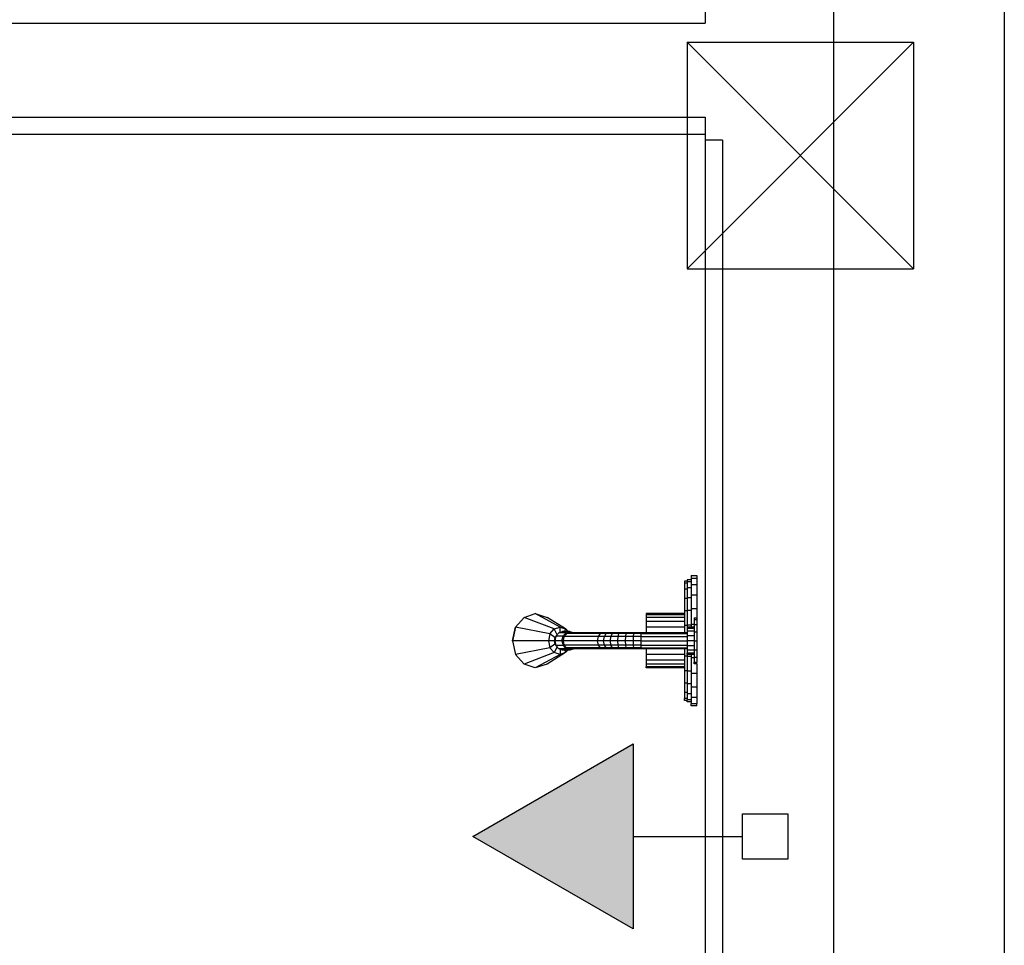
# Model space of a CAD drawing. Header units: millimetres. Extents: x 15 to 133, y 12 to 160.
# Tile 16 of 92: x 46.06 to 47.21, y 44.06 to 45.14. Entities that reach past the tile are written whole.
import ezdxf

# ---------------------------------------------------------------- set-up
doc = ezdxf.new("R2010")
doc.units = ezdxf.units.MM
doc.header["$MEASUREMENT"] = 0
doc.layers.add('Layout - Marco Polo', color=252, linetype='Continuous', lineweight=25)
doc.layers.add('Parede - Marco Polo', color=7, linetype='Continuous')

msp = doc.modelspace()

# ---------------------------------------------------------------- hatches: boundary and pattern name
at = {"layer": 'Layout - Marco Polo', "linetype": 'Continuous'}
msp.add_hatch(color=256, dxfattribs=at).paths.add_polyline_path([(46.7766, 44.292), (46.5891, 44.1837), (46.7766, 44.0755)])

# ---------------------------------------------------------------- linework, layer by layer
at = {"layer": 'Layout - Marco Polo'}
for p, q in [((47.2111, 49.4537), (47.2111, 42.9037)), ((46.8611, 45.1557), (46.8611, 45.1357)), ((46.84, 45.1132), (47.105, 45.1132)), ((46.84, 45.1132), (46.84, 44.8482)), ((46.84, 45.1132), (47.105, 44.8482)), ((47.105, 45.1132), (46.84, 44.8482)), ((47.105, 45.1132), (47.105, 44.8482)), ((46.8611, 45.0257), (46.8611, 45.0057)), ((41.8011, 45.0057), (46.8611, 45.0057)), ((46.8811, 44.9987), (46.8611, 44.9987)), ((46.84, 44.8482), (47.105, 44.8482)), ((46.8401, 44.4827), (46.8366, 44.4827)), ((46.8366, 44.4827), (46.8366, 44.4802)), ((46.8366, 44.4802), (46.8366, 44.4732)), ((46.8401, 44.4802), (46.8366, 44.4802)), ((46.8446, 44.4842), (46.8401, 44.4842)), ((46.8401, 44.4842), (46.8401, 44.4817)), ((46.8401, 44.4817), (46.8401, 44.4747)), ((46.8446, 44.4817), (46.8401, 44.4817)), ((46.8446, 44.4892), (46.8511, 44.4892)), ((46.8446, 44.4892), (46.8446, 44.4862)), ((46.8446, 44.4862), (46.8446, 44.4787)), ((46.8446, 44.4862), (46.8511, 44.4862)), ((46.8446, 44.4787), (46.8446, 44.4667)), ((46.8446, 44.4787), (46.8511, 44.4787)), ((46.8511, 44.4892), (46.8511, 44.4862)), ((46.8511, 44.4862), (46.8511, 44.4787)), ((46.8511, 44.4787), (46.8511, 44.4667)), ((46.8366, 44.4732), (46.8366, 44.4622)), ((46.8401, 44.4732), (46.8366, 44.4732)), ((46.8401, 44.4747), (46.8401, 44.4632)), ((46.8446, 44.4747), (46.8401, 44.4747)), ((46.8446, 44.4667), (46.8446, 44.4507)), ((46.8446, 44.4667), (46.8511, 44.4667)), ((46.8511, 44.4667), (46.8511, 44.4507)), ((46.8366, 44.4622), (46.8366, 44.4477)), ((46.8401, 44.4622), (46.8366, 44.4622)), ((46.8401, 44.4632), (46.8401, 44.4482)), ((46.8446, 44.4632), (46.8401, 44.4632)), ((46.6491, 44.4402), (46.6621, 44.4447)), ((46.6491, 44.4402), (46.6621, 44.4447)), ((46.6621, 44.4447), (46.6761, 44.4402)), ((46.6911, 44.4287), (46.6621, 44.4447)), ((46.6621, 44.4447), (46.6761, 44.4402)), ((46.8366, 44.4447), (46.7921, 44.4447)), ((46.7921, 44.4447), (46.7921, 44.4432)), ((46.7921, 44.4432), (46.7921, 44.4402)), ((46.8366, 44.4432), (46.7921, 44.4432)), ((46.8366, 44.4477), (46.8366, 44.4307)), ((46.8401, 44.4477), (46.8366, 44.4477)), ((46.8401, 44.4482), (46.8401, 44.4312)), ((46.8446, 44.4482), (46.8401, 44.4482)), ((46.8446, 44.4507), (46.8446, 44.4322)), ((46.8446, 44.4507), (46.8511, 44.4507)), ((46.8511, 44.4507), (46.8511, 44.4402)), ((46.6391, 44.4287), (46.6491, 44.4402)), ((46.6391, 44.4287), (46.6491, 44.4402)), ((46.6841, 44.4267), (46.6491, 44.4402)), ((46.6976, 44.4267), (46.6761, 44.4402)), ((46.7921, 44.4402), (46.7921, 44.4352)), ((46.8366, 44.4402), (46.7921, 44.4402)), ((46.7921, 44.4352), (46.7921, 44.4287)), ((46.8366, 44.4352), (46.7921, 44.4352)), ((46.8446, 44.4322), (46.8446, 44.4287)), ((46.8446, 44.4322), (46.8481, 44.4322)), ((46.8481, 44.4397), (46.8511, 44.4397)), ((46.8481, 44.4397), (46.8481, 44.4377)), ((46.8481, 44.4377), (46.8481, 44.4317)), ((46.8481, 44.4377), (46.8511, 44.4377)), ((46.8481, 44.4317), (46.8481, 44.4232)), ((46.8481, 44.4317), (46.8511, 44.4317)), ((46.8511, 44.4397), (46.8511, 44.4377)), ((46.8511, 44.4377), (46.8511, 44.4317)), ((46.8511, 44.4317), (46.8511, 44.4232)), ((46.6391, 44.4287), (46.6356, 44.4127)), ((46.6356, 44.4127), (46.6391, 44.4287)), ((46.6791, 44.4207), (46.6391, 44.4287)), ((46.6791, 44.4207), (46.6776, 44.4127)), ((46.6791, 44.4207), (46.6841, 44.4267)), ((46.6851, 44.4167), (46.6791, 44.4207)), ((46.6841, 44.4267), (46.6911, 44.4287)), ((46.6876, 44.4197), (46.6841, 44.4267)), ((46.6861, 44.4182), (46.6896, 44.4222)), ((46.6896, 44.4222), (46.6941, 44.4237)), ((46.6981, 44.4222), (46.6896, 44.4222)), ((46.6911, 44.4227), (46.6911, 44.4287)), ((46.6911, 44.4287), (46.6976, 44.4267)), ((46.7026, 44.4237), (46.6941, 44.4237)), ((46.6946, 44.4182), (46.6981, 44.4222)), ((46.6961, 44.4177), (46.6986, 44.4212)), ((46.6961, 44.4202), (46.6976, 44.4197)), ((46.6966, 44.4237), (46.6976, 44.4267)), ((46.6976, 44.4267), (46.7001, 44.4237)), ((46.6991, 44.4222), (46.6976, 44.4197)), ((46.6981, 44.4222), (46.7026, 44.4237)), ((46.7021, 44.4222), (46.6986, 44.4212)), ((46.7386, 44.4212), (46.6986, 44.4212)), ((46.7076, 44.4222), (46.6991, 44.4222)), ((46.6991, 44.4222), (46.6996, 44.4217)), ((46.7416, 44.4222), (46.7021, 44.4222)), ((46.7026, 44.4237), (46.7076, 44.4222)), ((46.7361, 44.4177), (46.7386, 44.4212)), ((46.7416, 44.4222), (46.7386, 44.4212)), ((46.7451, 44.4212), (46.7386, 44.4212)), ((46.7481, 44.4222), (46.7416, 44.4222)), ((46.7431, 44.4177), (46.7451, 44.4212)), ((46.7481, 44.4222), (46.7451, 44.4212)), ((46.7526, 44.4212), (46.7451, 44.4212)), ((46.7546, 44.4222), (46.7481, 44.4222)), ((46.7506, 44.4177), (46.7526, 44.4212)), ((46.7546, 44.4222), (46.7526, 44.4212)), ((46.7601, 44.4212), (46.7526, 44.4212)), ((46.7621, 44.4222), (46.7546, 44.4222)), ((46.7591, 44.4177), (46.7601, 44.4212)), ((46.7621, 44.4222), (46.7601, 44.4212)), ((46.7686, 44.4212), (46.7601, 44.4212)), ((46.7701, 44.4222), (46.7621, 44.4222)), ((46.7681, 44.4177), (46.7686, 44.4212)), ((46.7701, 44.4222), (46.7686, 44.4212)), ((46.7776, 44.4212), (46.7686, 44.4212)), ((46.7781, 44.4222), (46.7701, 44.4222)), ((46.7771, 44.4177), (46.7776, 44.4212)), ((46.7781, 44.4222), (46.7776, 44.4212)), ((46.7861, 44.4212), (46.7776, 44.4212)), ((46.7866, 44.4222), (46.7781, 44.4222)), ((46.7866, 44.4222), (46.7861, 44.4212)), ((46.7861, 44.4177), (46.7861, 44.4212)), ((46.7861, 44.4212), (46.8401, 44.4212)), ((46.8401, 44.4222), (46.7866, 44.4222)), ((46.7921, 44.4287), (46.7921, 44.4222)), ((46.8366, 44.4287), (46.7921, 44.4287)), ((46.8366, 44.4307), (46.8366, 44.4222)), ((46.8401, 44.4307), (46.8366, 44.4307)), ((46.8401, 44.4312), (46.8401, 44.4287)), ((46.8446, 44.4312), (46.8401, 44.4312)), ((46.8481, 44.4287), (46.8401, 44.4287)), ((46.8401, 44.4287), (46.8401, 44.4272)), ((46.8401, 44.4272), (46.8401, 44.4242)), ((46.8481, 44.4272), (46.8401, 44.4272)), ((46.8401, 44.4242), (46.8401, 44.4187)), ((46.8481, 44.4242), (46.8401, 44.4242)), ((46.8481, 44.4232), (46.8481, 44.4127)), ((46.8481, 44.4232), (46.8511, 44.4232)), ((46.8511, 44.4232), (46.8511, 44.4127)), ((46.6356, 44.4127), (46.6391, 44.3967)), ((46.6776, 44.4127), (46.6356, 44.4127)), ((46.6356, 44.4127), (46.6391, 44.3967)), ((46.6841, 44.4127), (46.6776, 44.4127)), ((46.6776, 44.4127), (46.6791, 44.4047)), ((46.6851, 44.4087), (46.6791, 44.4047)), ((46.6851, 44.4167), (46.6841, 44.4127)), ((46.6841, 44.4127), (46.6851, 44.4087)), ((46.6861, 44.4182), (46.6851, 44.4127)), ((46.6851, 44.4167), (46.6861, 44.4177)), ((46.6851, 44.4127), (46.6861, 44.4072)), ((46.6931, 44.4127), (46.6851, 44.4127)), ((46.6861, 44.4077), (46.6851, 44.4087)), ((46.6946, 44.4182), (46.6861, 44.4182)), ((46.6931, 44.4127), (46.6946, 44.4182)), ((46.6931, 44.4127), (46.6946, 44.4072)), ((46.6951, 44.4127), (46.6931, 44.4127)), ((46.6951, 44.4187), (46.6961, 44.4177)), ((46.6951, 44.4127), (46.6961, 44.4177)), ((46.6961, 44.4077), (46.6951, 44.4127)), ((46.7351, 44.4127), (46.6951, 44.4127)), ((46.6976, 44.4197), (46.6956, 44.4197)), ((46.7361, 44.4177), (46.6961, 44.4177)), ((46.7351, 44.4127), (46.7361, 44.4177)), ((46.7421, 44.4127), (46.7351, 44.4127)), ((46.7361, 44.4077), (46.7351, 44.4127)), ((46.7431, 44.4177), (46.7361, 44.4177)), ((46.7421, 44.4127), (46.7431, 44.4177)), ((46.7501, 44.4127), (46.7421, 44.4127)), ((46.7431, 44.4077), (46.7421, 44.4127)), ((46.7506, 44.4177), (46.7431, 44.4177)), ((46.7501, 44.4127), (46.7506, 44.4177)), ((46.7586, 44.4127), (46.7501, 44.4127)), ((46.7506, 44.4077), (46.7501, 44.4127)), ((46.7591, 44.4177), (46.7506, 44.4177)), ((46.7586, 44.4127), (46.7591, 44.4177)), ((46.7676, 44.4127), (46.7586, 44.4127)), ((46.7591, 44.4077), (46.7586, 44.4127)), ((46.7681, 44.4177), (46.7591, 44.4177)), ((46.7676, 44.4127), (46.7681, 44.4177)), ((46.7771, 44.4127), (46.7676, 44.4127)), ((46.7681, 44.4077), (46.7676, 44.4127)), ((46.7771, 44.4177), (46.7681, 44.4177)), ((46.7861, 44.4177), (46.7771, 44.4177)), ((46.7771, 44.4127), (46.7771, 44.4177)), ((46.7861, 44.4127), (46.7771, 44.4127)), ((46.7771, 44.4077), (46.7771, 44.4127)), ((46.7861, 44.4127), (46.7861, 44.4177)), ((46.7861, 44.4177), (46.8401, 44.4177)), ((46.7861, 44.4077), (46.7861, 44.4127)), ((46.7861, 44.4127), (46.8401, 44.4127)), ((46.8401, 44.4187), (46.8401, 44.4127)), ((46.8481, 44.4187), (46.8401, 44.4187)), ((46.8401, 44.4127), (46.8401, 44.4067)), ((46.8481, 44.4127), (46.8401, 44.4127)), ((46.8481, 44.4127), (46.8481, 44.4022)), ((46.8481, 44.4127), (46.8511, 44.4127)), ((46.8511, 44.4127), (46.8511, 44.4022)), ((46.6791, 44.4047), (46.6391, 44.3967)), ((46.6841, 44.3992), (46.6491, 44.3852)), ((46.6976, 44.3992), (46.6761, 44.3852)), ((46.6841, 44.3992), (46.6791, 44.4047)), ((46.6876, 44.4057), (46.6841, 44.3992)), ((46.6911, 44.3967), (46.6841, 44.3992)), ((46.6896, 44.4032), (46.6861, 44.4072)), ((46.6946, 44.4072), (46.6861, 44.4072)), ((46.6941, 44.4017), (46.6896, 44.4032)), ((46.6981, 44.4032), (46.6896, 44.4032)), ((46.6911, 44.4027), (46.6911, 44.3967)), ((46.6976, 44.3992), (46.6911, 44.3967)), ((46.7026, 44.4017), (46.6941, 44.4017)), ((46.6981, 44.4032), (46.6946, 44.4072)), ((46.6961, 44.4082), (46.6951, 44.4067)), ((46.6976, 44.4057), (46.6956, 44.4057)), ((46.6986, 44.4047), (46.6961, 44.4077)), ((46.7361, 44.4077), (46.6961, 44.4077)), ((46.6976, 44.4057), (46.6961, 44.4052)), ((46.6966, 44.4017), (46.6976, 44.3992)), ((46.6991, 44.4032), (46.6976, 44.4057)), ((46.7001, 44.4017), (46.6976, 44.3992)), ((46.7026, 44.4017), (46.6981, 44.4032)), ((46.7021, 44.4032), (46.6986, 44.4047)), ((46.7386, 44.4047), (46.6986, 44.4047)), ((46.6996, 44.4042), (46.6991, 44.4032)), ((46.7076, 44.4032), (46.6991, 44.4032)), ((46.7416, 44.4032), (46.7021, 44.4032)), ((46.7076, 44.4032), (46.7026, 44.4017)), ((46.7431, 44.4077), (46.7361, 44.4077)), ((46.7386, 44.4047), (46.7361, 44.4077)), ((46.7451, 44.4047), (46.7386, 44.4047)), ((46.7416, 44.4032), (46.7386, 44.4047)), ((46.7481, 44.4032), (46.7416, 44.4032)), ((46.7506, 44.4077), (46.7431, 44.4077)), ((46.7451, 44.4047), (46.7431, 44.4077)), ((46.7526, 44.4047), (46.7451, 44.4047)), ((46.7481, 44.4032), (46.7451, 44.4042)), ((46.7546, 44.4032), (46.7481, 44.4032)), ((46.7591, 44.4077), (46.7506, 44.4077)), ((46.7526, 44.4047), (46.7506, 44.4077)), ((46.7601, 44.4047), (46.7526, 44.4047)), ((46.7546, 44.4032), (46.7526, 44.4047)), ((46.7621, 44.4032), (46.7546, 44.4032)), ((46.7681, 44.4077), (46.7591, 44.4077)), ((46.7601, 44.4047), (46.7591, 44.4077)), ((46.7686, 44.4047), (46.7601, 44.4047)), ((46.7621, 44.4032), (46.7601, 44.4047)), ((46.7701, 44.4032), (46.7621, 44.4032)), ((46.7771, 44.4077), (46.7681, 44.4077)), ((46.7686, 44.4047), (46.7681, 44.4077)), ((46.7776, 44.4047), (46.7686, 44.4047)), ((46.7701, 44.4032), (46.7686, 44.4047)), ((46.7781, 44.4032), (46.7701, 44.4032)), ((46.7861, 44.4077), (46.7771, 44.4077)), ((46.7776, 44.4047), (46.7771, 44.4077)), ((46.7861, 44.4047), (46.7776, 44.4047)), ((46.7781, 44.4032), (46.7776, 44.4047)), ((46.7866, 44.4032), (46.7781, 44.4032)), ((46.7861, 44.4047), (46.7861, 44.4077)), ((46.7861, 44.4077), (46.8401, 44.4077)), ((46.7866, 44.4032), (46.7861, 44.4047)), ((46.7861, 44.4047), (46.8401, 44.4047)), ((46.8401, 44.4032), (46.7866, 44.4032)), ((46.7921, 44.4032), (46.7921, 44.3967)), ((46.8366, 44.4032), (46.8366, 44.3947)), ((46.8401, 44.4067), (46.8401, 44.4017)), ((46.8481, 44.4067), (46.8401, 44.4067)), ((46.8401, 44.4017), (46.8401, 44.3982)), ((46.8481, 44.4017), (46.8401, 44.4017)), ((46.8401, 44.3967), (46.8401, 44.3982)), ((46.8481, 44.3982), (46.8401, 44.3982)), ((46.8481, 44.4022), (46.8481, 44.3937)), ((46.8481, 44.4022), (46.8511, 44.4022)), ((46.8511, 44.4022), (46.8511, 44.3937)), ((46.6491, 44.3852), (46.6391, 44.3967)), ((46.6491, 44.3852), (46.6391, 44.3967)), ((46.6911, 44.3967), (46.6621, 44.3812)), ((46.7921, 44.3967), (46.7921, 44.3902)), ((46.8366, 44.3967), (46.7921, 44.3967)), ((46.7921, 44.3902), (46.7921, 44.3852)), ((46.8366, 44.3902), (46.7921, 44.3902)), ((46.8366, 44.3947), (46.8366, 44.3777)), ((46.8401, 44.3947), (46.8366, 44.3947)), ((46.8481, 44.3967), (46.8401, 44.3967)), ((46.8401, 44.3967), (46.8401, 44.3942)), ((46.8401, 44.3942), (46.8401, 44.3772)), ((46.8446, 44.3942), (46.8401, 44.3942)), ((46.8446, 44.3967), (46.8446, 44.3932)), ((46.8446, 44.3932), (46.8446, 44.3747)), ((46.8446, 44.3932), (46.8481, 44.3932)), ((46.8481, 44.3937), (46.8481, 44.3877)), ((46.8481, 44.3937), (46.8511, 44.3937)), ((46.8481, 44.3857), (46.8481, 44.3877)), ((46.8481, 44.3877), (46.8511, 44.3877)), ((46.8511, 44.3857), (46.8481, 44.3857)), ((46.8511, 44.3937), (46.8511, 44.3877)), ((46.8511, 44.3857), (46.8511, 44.3877)), ((46.8511, 44.3857), (46.8511, 44.3747)), ((46.6621, 44.3812), (46.6491, 44.3852)), ((46.6621, 44.3812), (46.6491, 44.3852)), ((46.6761, 44.3852), (46.6621, 44.3812)), ((46.6761, 44.3852), (46.6621, 44.3812)), ((46.7921, 44.3852), (46.7921, 44.3822)), ((46.8366, 44.3852), (46.7921, 44.3852)), ((46.7921, 44.3812), (46.7921, 44.3822)), ((46.8366, 44.3822), (46.7921, 44.3822)), ((46.8366, 44.3812), (46.7921, 44.3812)), ((46.8366, 44.3777), (46.8366, 44.3632)), ((46.8401, 44.3777), (46.8366, 44.3777)), ((46.8401, 44.3772), (46.8401, 44.3622)), ((46.8446, 44.3772), (46.8401, 44.3772)), ((46.8446, 44.3747), (46.8446, 44.3587)), ((46.8446, 44.3747), (46.8511, 44.3747)), ((46.8511, 44.3747), (46.8511, 44.3587)), ((46.8366, 44.3632), (46.8366, 44.3522)), ((46.8401, 44.3632), (46.8366, 44.3632)), ((46.8366, 44.3522), (46.8366, 44.3452)), ((46.8401, 44.3522), (46.8366, 44.3522)), ((46.8401, 44.3622), (46.8401, 44.3507)), ((46.8446, 44.3622), (46.8401, 44.3622)), ((46.8446, 44.3587), (46.8446, 44.3467)), ((46.8446, 44.3587), (46.8511, 44.3587)), ((46.8511, 44.3587), (46.8511, 44.3467)), ((46.8366, 44.3427), (46.8366, 44.3452)), ((46.8401, 44.3452), (46.8366, 44.3452)), ((46.8401, 44.3427), (46.8366, 44.3427)), ((46.8401, 44.3507), (46.8401, 44.3437)), ((46.8446, 44.3507), (46.8401, 44.3507)), ((46.8401, 44.3412), (46.8401, 44.3437)), ((46.8446, 44.3437), (46.8401, 44.3437)), ((46.8446, 44.3412), (46.8401, 44.3412)), ((46.8446, 44.3467), (46.8446, 44.3392)), ((46.8446, 44.3467), (46.8511, 44.3467)), ((46.8511, 44.3467), (46.8511, 44.3392)), ((46.8446, 44.3367), (46.8446, 44.3392)), ((46.8446, 44.3392), (46.8511, 44.3392)), ((46.8511, 44.3367), (46.8446, 44.3367)), ((46.8511, 44.3367), (46.8511, 44.3392)), ((46.5891, 44.1837), (46.7766, 44.292)), ((46.7766, 44.292), (46.7766, 44.0755)), ((46.9046, 44.1572), (46.9046, 44.2103)), ((46.9046, 44.2103), (46.9576, 44.2103)), ((46.9576, 44.2103), (46.9576, 44.1572)), ((46.7766, 44.0755), (46.5891, 44.1837)), ((46.7766, 44.1837), (46.9046, 44.1837)), ((46.9576, 44.1572), (46.9046, 44.1572))]:
    msp.add_line(p, q, dxfattribs=at)
at = {"layer": 'Parede - Marco Polo'}
for p, q in [((47.0111, 45.1847), (47.0111, 42.9037)), ((41.8011, 45.1357), (46.8611, 45.1357)), ((41.8011, 45.0257), (46.8611, 45.0257)), ((46.8611, 45.0057), (46.8611, 42.0537)), ((46.8811, 44.9987), (46.8811, 42.0337))]:
    msp.add_line(p, q, dxfattribs=at)

doc.saveas('drawing.dxf')
